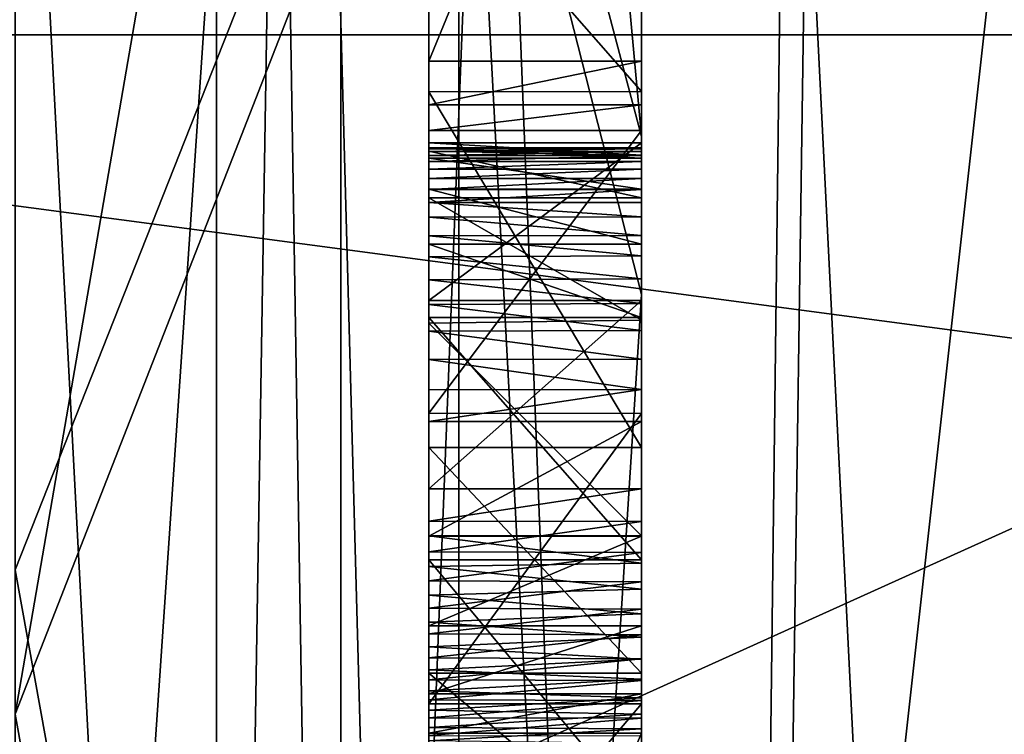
# Model space of a CAD drawing. Header units: millimetres. Extents: x -50 to 50, y -22 to 96.
# Tile 85 of 256: x -25.46 to -23.15, y 10.6 to 12.29. Entities that reach past the tile are written whole.
import ezdxf

# ---------------------------------------------------------------- set-up
doc = ezdxf.new("R2010")
doc.units = ezdxf.units.MM
doc.header["$LTSCALE"] = 65.185185
for name, color, linetype in [('1089', 7, 'CONTINUOUS'), ('1111', 7, 'CONTINUOUS'), ('1231', 7, 'CONTINUOUS'), ('1233', 7, 'CONTINUOUS'), ('1236', 7, 'CONTINUOUS'), ('1237', 7, 'CONTINUOUS'), ('1241', 7, 'CONTINUOUS'), ('1580', 7, 'CONTINUOUS'), ('1584', 7, 'CONTINUOUS'), ('1624', 7, 'CONTINUOUS'), ('1680', 7, 'CONTINUOUS'), ('1681', 7, 'CONTINUOUS'), ('20', 7, 'CONTINUOUS'), ('21', 7, 'CONTINUOUS'), ('24', 7, 'CONTINUOUS'), ('474', 7, 'CONTINUOUS'), ('476', 7, 'CONTINUOUS'), ('608', 7, 'CONTINUOUS'), ('609', 7, 'CONTINUOUS'), ('610', 7, 'CONTINUOUS'), ('611', 7, 'CONTINUOUS'), ('612', 7, 'CONTINUOUS'), ('613', 7, 'CONTINUOUS'), ('614', 7, 'CONTINUOUS'), ('615', 7, 'CONTINUOUS'), ('619', 7, 'CONTINUOUS'), ('620', 7, 'CONTINUOUS'), ('621', 7, 'CONTINUOUS'), ('622', 7, 'CONTINUOUS'), ('629', 7, 'CONTINUOUS'), ('630', 7, 'CONTINUOUS'), ('633', 7, 'CONTINUOUS'), ('634', 7, 'CONTINUOUS'), ('635', 7, 'CONTINUOUS'), ('636', 7, 'CONTINUOUS'), ('637', 7, 'CONTINUOUS'), ('638', 7, 'CONTINUOUS'), ('65', 7, 'CONTINUOUS'), ('9', 7, 'CONTINUOUS')]:
    doc.layers.add(name, color=color, linetype=linetype)

msp = doc.modelspace()

# ---------------------------------------------------------------- linework, layer by layer
at = {"layer": '1089', "color": 3, "linetype": 'CONTINUOUS'}
for points in [[(-24, 11.9959, -22.4715), (-24, 11.9959, -22.6507), (-24, 11.6245, -22.5088), (-24, 11.9959, -22.4715)], [(-24, 11.9666, -22.0175), (-24, 11.9959, -22.4715), (-24, 11.6245, -22.5088), (-24, 11.9666, -22.0175)], [(-24, 11.866, -21.7014), (-24, 11.9666, -22.0175), (-24, 11.6245, -22.5088), (-24, 11.866, -21.7014)], [(-24, 11.5783, -21.4606), (-24, 11.866, -21.7014), (-24, 11.6245, -22.5088), (-24, 11.5783, -21.4606)], [(-24, 11.1815, -22.4051), (-24, 11.5783, -21.4606), (-24, 11.6245, -22.5088), (-24, 11.1815, -22.4051)], [(-24, 11.0713, -21.3717), (-24, 11.5783, -21.4606), (-24, 11.1046, -22.3908), (-24, 11.0713, -21.3717)], [(-24, 11.5783, -21.4606), (-24, 11.1815, -22.4051), (-24, 11.1046, -22.3908), (-24, 11.5783, -21.4606)], [(-24, 11.0713, -21.3717), (-24, 11.1046, -22.3908), (-24, 11.0318, -22.3742), (-24, 11.0713, -21.3717)], [(-24, 11.0069, -21.373), (-24, 11.0713, -21.3717), (-24, 11.0318, -22.3742), (-24, 11.0069, -21.373)], [(-24, 11.0069, -21.373), (-24, 11.0318, -22.3742), (-24, 10.963, -22.3554), (-24, 11.0069, -21.373)], [(-24, 10.9457, -21.3771), (-24, 11.0069, -21.373), (-24, 10.963, -22.3554), (-24, 10.9457, -21.3771)], [(-24, 10.9457, -21.3771), (-24, 10.963, -22.3554), (-24, 10.8983, -22.3343), (-24, 10.9457, -21.3771)], [(-24, 10.8875, -21.3842), (-24, 10.9457, -21.3771), (-24, 10.8983, -22.3343), (-24, 10.8875, -21.3842)], [(-24, 10.8875, -21.3842), (-24, 10.8983, -22.3343), (-24, 10.838, -22.311), (-24, 10.8875, -21.3842)], [(-24, 10.8324, -21.3941), (-24, 10.8875, -21.3842), (-24, 10.838, -22.311), (-24, 10.8324, -21.3941)], [(-24, 10.8324, -21.3941), (-24, 10.838, -22.311), (-24, 10.7821, -22.2855), (-24, 10.8324, -21.3941)], [(-24, 10.7811, -21.407), (-24, 10.8324, -21.3941), (-24, 10.7821, -22.2855), (-24, 10.7811, -21.407)], [(-24, 10.7811, -21.407), (-24, 10.7821, -22.2855), (-24, 10.7307, -22.2577), (-24, 10.7811, -21.407)], [(-24, 10.7336, -21.4229), (-24, 10.7811, -21.407), (-24, 10.7307, -22.2577), (-24, 10.7336, -21.4229)], [(-24, 10.6904, -21.4415), (-24, 10.7336, -21.4229), (-24, 10.7307, -22.2577), (-24, 10.6904, -21.4415)], [(-24, 10.6904, -21.4415), (-24, 10.7307, -22.2577), (-24, 10.6839, -22.2277), (-24, 10.6904, -21.4415)], [(-24, 10.6515, -21.4628), (-24, 10.6904, -21.4415), (-24, 10.6839, -22.2277), (-24, 10.6515, -21.4628)], [(-24, 10.6515, -21.4628), (-24, 10.6839, -22.2277), (-24, 10.6419, -22.1959), (-24, 10.6515, -21.4628)], [(-24, 10.6167, -21.4867), (-24, 10.6515, -21.4628), (-24, 10.6419, -22.1959), (-24, 10.6167, -21.4867)], [(-24, 10.6167, -21.4867), (-24, 10.6419, -22.1959), (-24, 10.6007, -22.1582), (-24, 10.6167, -21.4867)], [(-24, 10.5823, -21.5164), (-24, 10.6167, -21.4867), (-24, 10.6007, -22.1582), (-24, 10.5823, -21.5164)]]:
    msp.add_3dface(points, dxfattribs=at)
at = {"layer": '1111', "color": 3, "linetype": 'CONTINUOUS'}
for points in [[(-24.5, 12.0852, -20.7394), (-24.5, 12.1874, -20.5), (-24.5, 13.4053, -20.7077), (-24.5, 12.0852, -20.7394)], [(-24.5, 12.0852, -20.7394), (-24.5, 13.4053, -20.7077), (-24.5, 13.2251, -20.9625), (-24.5, 12.0852, -20.7394)], [(-24.5, 12.1874, -20.5), (-24.5, 13.4053, -20.5), (-24.5, 13.4053, -20.7077), (-24.5, 12.1874, -20.5)], [(-24.5, 12.0244, -21.0662), (-24.5, 12.0852, -20.7394), (-24.5, 13.2251, -20.9625), (-24.5, 12.0244, -21.0662)], [(-24.5, 12.0244, -21.0662), (-24.5, 13.2251, -20.9625), (-24.5, 13.1568, -21.388), (-24.5, 12.0244, -21.0662)], [(-24.5, 11.9592, -23.4502), (-24.5, 11.8865, -23.3547), (-24.5, 13.1609, -23.3758), (-24.5, 11.9592, -23.4502)], [(-24.5, 11.9592, -23.4502), (-24.5, 13.1609, -23.3758), (-24.5, 13.1401, -23.8387), (-24.5, 11.9592, -23.4502)], [(-24.5, 11.8865, -23.3547), (-24.5, 11.7575, -23.2931), (-24.5, 13.1609, -23.3758), (-24.5, 11.8865, -23.3547)], [(-24.5, 11.7575, -23.2931), (-24.5, 11.5845, -23.2536), (-24.5, 13.1609, -23.3758), (-24.5, 11.7575, -23.2931)], [(-24.5, 11.5845, -23.2536), (-24.5, 11.0143, -23.1599), (-24.5, 13.1609, -23.3758), (-24.5, 11.5845, -23.2536)], [(-24.5, 11.0143, -23.1599), (-24.5, 10.4768, -23.0549), (-24.5, 13.1609, -23.3758), (-24.5, 11.0143, -23.1599)], [(-24.5, 10.4768, -23.0549), (-24.5, 9.9099, -22.8674), (-24.5, 13.1609, -23.3758), (-24.5, 10.4768, -23.0549)], [(-24.5, 9.9099, -22.8674), (-24.5, 9.6512, -22.6727), (-24.5, 13.1609, -23.3758), (-24.5, 9.9099, -22.8674)], [(-24.5, 13.1609, -23.3758), (-24.5, 9.6512, -22.6727), (-24.5, 11.9959, -22.6507), (-24.5, 13.1609, -23.3758)], [(-24.5, 13.1568, -21.388), (-24.5, 13.1609, -21.9949), (-24.5, 11.5718, -21.4578), (-24.5, 13.1568, -21.388)], [(-24.5, 13.1609, -21.9949), (-24.5, 13.1609, -23.3758), (-24.5, 11.9757, -22.0837), (-24.5, 13.1609, -21.9949)], [(-24.5, 13.1609, -21.9949), (-24.5, 11.9757, -22.0837), (-24.5, 11.866, -21.7014), (-24.5, 13.1609, -21.9949)], [(-24.5, 13.1609, -21.9949), (-24.5, 11.866, -21.7014), (-24.5, 11.5718, -21.4578), (-24.5, 13.1609, -21.9949)], [(-24.5, 13.1609, -23.3758), (-24.5, 11.9959, -22.6507), (-24.5, 11.9959, -22.4715), (-24.5, 13.1609, -23.3758)], [(-24.5, 13.1609, -23.3758), (-24.5, 11.9959, -22.4715), (-24.5, 11.9757, -22.0837), (-24.5, 13.1609, -23.3758)], [(-24.5, 9.4042, -21.0953), (-24.5, 12.0244, -21.0662), (-24.5, 13.1568, -21.388), (-24.5, 9.4042, -21.0953)], [(-24.5, 9.4042, -21.0953), (-24.5, 13.1568, -21.388), (-24.5, 11.0713, -21.3717), (-24.5, 9.4042, -21.0953)], [(-24.5, 13.1568, -21.388), (-24.5, 11.5718, -21.4578), (-24.5, 11.0713, -21.3717), (-24.5, 13.1568, -21.388)], [(-24.5, 11.8857, -23.8536), (-24.5, 11.9119, -23.8235), (-24.5, 13.1401, -23.8387), (-24.5, 11.8857, -23.8536)], [(-24.5, 11.8857, -23.8536), (-24.5, 13.1401, -23.8387), (-24.5, 13.0306, -24.28), (-24.5, 11.8857, -23.8536)], [(-24.5, 11.9119, -23.8235), (-24.5, 11.9338, -23.7913), (-24.5, 13.1401, -23.8387), (-24.5, 11.9119, -23.8235)], [(-24.5, 11.9338, -23.7913), (-24.5, 11.9516, -23.7566), (-24.5, 13.1401, -23.8387), (-24.5, 11.9338, -23.7913)], [(-24.5, 11.9516, -23.7566), (-24.5, 11.9656, -23.7195), (-24.5, 13.1401, -23.8387), (-24.5, 11.9516, -23.7566)], [(-24.5, 11.9656, -23.7195), (-24.5, 11.9756, -23.6798), (-24.5, 13.1401, -23.8387), (-24.5, 11.9656, -23.7195)], [(-24.5, 11.9756, -23.6798), (-24.5, 11.9816, -23.6371), (-24.5, 13.1401, -23.8387), (-24.5, 11.9756, -23.6798)], [(-24.5, 11.9816, -23.6371), (-24.5, 11.9837, -23.5916), (-24.5, 13.1401, -23.8387), (-24.5, 11.9816, -23.6371)], [(-24.5, 11.9837, -23.5916), (-24.5, 11.9592, -23.4502), (-24.5, 13.1401, -23.8387), (-24.5, 11.9837, -23.5916)], [(-24.5, 11.3401, -24.0112), (-24.5, 11.4149, -24.0097), (-24.5, 13.0306, -24.28), (-24.5, 11.3401, -24.0112)], [(-24.5, 11.3401, -24.0112), (-24.5, 13.0306, -24.28), (-24.5, 9.5325, -24.0131), (-24.5, 11.3401, -24.0112)], [(-24.5, 11.4149, -24.0097), (-24.5, 11.4857, -24.005), (-24.5, 13.0306, -24.28), (-24.5, 11.4149, -24.0097)], [(-24.5, 11.4857, -24.005), (-24.5, 11.5524, -23.9971), (-24.5, 13.0306, -24.28), (-24.5, 11.4857, -24.005)], [(-24.5, 11.5524, -23.9971), (-24.5, 11.615, -23.9859), (-24.5, 13.0306, -24.28), (-24.5, 11.5524, -23.9971)], [(-24.5, 11.615, -23.9859), (-24.5, 11.6732, -23.9714), (-24.5, 13.0306, -24.28), (-24.5, 11.615, -23.9859)], [(-24.5, 11.6732, -23.9714), (-24.5, 11.7272, -23.9532), (-24.5, 13.0306, -24.28), (-24.5, 11.6732, -23.9714)], [(-24.5, 11.7272, -23.9532), (-24.5, 11.7767, -23.9314), (-24.5, 13.0306, -24.28), (-24.5, 11.7272, -23.9532)], [(-24.5, 11.7767, -23.9314), (-24.5, 11.8207, -23.9063), (-24.5, 13.0306, -24.28), (-24.5, 11.7767, -23.9314)], [(-24.5, 11.8207, -23.9063), (-24.5, 11.8553, -23.8813), (-24.5, 13.0306, -24.28), (-24.5, 11.8207, -23.9063)], [(-24.5, 11.8553, -23.8813), (-24.5, 11.8857, -23.8536), (-24.5, 13.0306, -24.28), (-24.5, 11.8553, -23.8813)], [(-24.5, 13.0306, -24.28), (-24.5, 12.8791, -24.4955), (-24.5, 9.7189, -24.3859), (-24.5, 13.0306, -24.28)], [(-24.5, 13.0306, -24.28), (-24.5, 9.7189, -24.3859), (-24.5, 9.5325, -24.0131), (-24.5, 13.0306, -24.28)], [(-24.5, 12.8791, -24.4955), (-24.5, 12.6871, -24.6692), (-24.5, 9.9859, -24.6513), (-24.5, 12.8791, -24.4955)], [(-24.5, 12.8791, -24.4955), (-24.5, 9.9859, -24.6513), (-24.5, 9.7189, -24.3859), (-24.5, 12.8791, -24.4955)], [(-24.5, 12.6871, -24.6692), (-24.5, 12.1157, -24.9203), (-24.5, 10.3296, -24.851), (-24.5, 12.6871, -24.6692)], [(-24.5, 12.6871, -24.6692), (-24.5, 10.3296, -24.851), (-24.5, 9.9859, -24.6513), (-24.5, 12.6871, -24.6692)], [(-24.5, 12.1157, -24.9203), (-24.5, 11.279, -25.0092), (-24.5, 10.7479, -24.969), (-24.5, 12.1157, -24.9203)], [(-24.5, 12.1157, -24.9203), (-24.5, 10.7479, -24.969), (-24.5, 10.3296, -24.851), (-24.5, 12.1157, -24.9203)], [(-24.5, 9.4042, -21.0953), (-24.5, 9.6742, -20.7079), (-24.5, 12.0244, -21.0662), (-24.5, 9.4042, -21.0953)], [(-24.5, 9.6742, -20.7079), (-24.5, 11.3596, -20.5329), (-24.5, 12.0244, -21.0662), (-24.5, 9.6742, -20.7079)], [(-24.5, 9.6512, -22.6727), (-24.5, 9.4566, -22.3949), (-24.5, 11.9959, -22.6507), (-24.5, 9.6512, -22.6727)], [(-24.5, 11.9959, -22.6507), (-24.5, 9.4566, -22.3949), (-24.5, 11.6245, -22.5088), (-24.5, 11.9959, -22.6507)], [(-24.5, 9.4566, -22.3949), (-24.5, 11.1815, -22.4051), (-24.5, 11.6245, -22.5088), (-24.5, 9.4566, -22.3949)], [(-24.5, 9.6742, -20.7079), (-24.5, 10.0849, -20.4662), (-24.5, 11.3596, -20.5329), (-24.5, 9.6742, -20.7079)], [(-24.5, 10.0849, -20.4662), (-24.5, 10.6762, -20.3737), (-24.5, 11.3596, -20.5329), (-24.5, 10.0849, -20.4662)], [(-24.5, 11.0706, -23.9822), (-24.5, 11.3401, -24.0112), (-24.5, 9.5325, -24.0131), (-24.5, 11.0706, -23.9822)], [(-24.5, 9.4566, -22.3949), (-24.5, 11.1056, -22.391), (-24.5, 11.1815, -22.4051), (-24.5, 9.4566, -22.3949)], [(-24.5, 9.4566, -22.3949), (-24.5, 9.3445, -22.0749), (-24.5, 11.1056, -22.391), (-24.5, 9.4566, -22.3949)], [(-24.5, 9.3445, -22.0749), (-24.5, 11.0336, -22.3747), (-24.5, 11.1056, -22.391), (-24.5, 9.3445, -22.0749)], [(-24.5, 9.4042, -21.0953), (-24.5, 11.0713, -21.3717), (-24.5, 10.999, -21.3734), (-24.5, 9.4042, -21.0953)], [(-24.5, 9.442, -23.4776), (-24.5, 10.8595, -23.9012), (-24.5, 11.0706, -23.9822), (-24.5, 9.442, -23.4776)], [(-24.5, 9.442, -23.4776), (-24.5, 11.0706, -23.9822), (-24.5, 9.5325, -24.0131), (-24.5, 9.442, -23.4776)], [(-24.5, 9.3445, -22.0749), (-24.5, 10.9654, -22.3561), (-24.5, 11.0336, -22.3747), (-24.5, 9.3445, -22.0749)], [(-24.5, 9.4042, -21.0953), (-24.5, 10.999, -21.3734), (-24.5, 10.9313, -21.3786), (-24.5, 9.4042, -21.0953)], [(-24.5, 9.3445, -22.0749), (-24.5, 10.901, -22.3353), (-24.5, 10.9654, -22.3561), (-24.5, 9.3445, -22.0749)], [(-24.5, 9.4042, -21.0953), (-24.5, 10.9313, -21.3786), (-24.5, 10.8684, -21.3872), (-24.5, 9.4042, -21.0953)], [(-24.5, 9.3445, -22.0749), (-24.5, 10.8406, -22.3121), (-24.5, 10.901, -22.3353), (-24.5, 9.3445, -22.0749)], [(-24.5, 9.4042, -21.0953), (-24.5, 10.8684, -21.3872), (-24.5, 10.81, -21.3993), (-24.5, 9.4042, -21.0953)], [(-24.5, 9.442, -23.4776), (-24.5, 10.6997, -23.7439), (-24.5, 10.8595, -23.9012), (-24.5, 9.442, -23.4776)], [(-24.5, 9.3445, -22.0749), (-24.5, 10.7844, -22.2866), (-24.5, 10.8406, -22.3121), (-24.5, 9.3445, -22.0749)], [(-24.5, 9.4042, -21.0953), (-24.5, 10.81, -21.3993), (-24.5, 10.7561, -21.4148), (-24.5, 9.4042, -21.0953)], [(-24.5, 9.3445, -22.0749), (-24.5, 10.7326, -22.2589), (-24.5, 10.7844, -22.2866), (-24.5, 9.3445, -22.0749)], [(-24.5, 9.4042, -21.0953), (-24.5, 10.7561, -21.4148), (-24.5, 10.7062, -21.4342), (-24.5, 9.4042, -21.0953)], [(-24.5, 9.3445, -22.0749), (-24.5, 10.6854, -22.2288), (-24.5, 10.7326, -22.2589), (-24.5, 9.3445, -22.0749)], [(-24.5, 9.4042, -21.0953), (-24.5, 10.7062, -21.4342), (-24.5, 10.6608, -21.4573), (-24.5, 9.4042, -21.0953)], [(-24.5, 9.442, -23.4776), (-24.5, 10.6069, -23.4776), (-24.5, 10.6997, -23.7439), (-24.5, 9.442, -23.4776)], [(-24.5, 9.3445, -22.0749), (-24.5, 10.643, -22.1969), (-24.5, 10.6854, -22.2288), (-24.5, 9.3445, -22.0749)], [(-24.5, 9.4042, -21.0953), (-24.5, 10.6608, -21.4573), (-24.5, 10.6204, -21.4839), (-24.5, 9.4042, -21.0953)], [(-24.5, 9.3445, -22.0749), (-24.5, 10.6015, -22.159), (-24.5, 10.643, -22.1969), (-24.5, 9.3445, -22.0749)], [(-24.5, 9.4042, -21.0953), (-24.5, 10.6204, -21.4839), (-24.5, 10.5885, -21.5106), (-24.5, 9.4042, -21.0953)]]:
    msp.add_3dface(points, dxfattribs=at)
at = {"layer": '1231', "color": 7, "linetype": 'CONTINUOUS', "true_color": 0xe0f2ff}
for points in [[(-23.5, 26.5, -50), (-23.5, 20.5, -50), (-24, -14, -50), (-23.5, 26.5, -50)], [(-24, 26.5, -50), (-23.5, 26.5, -50), (-24, -14, -50), (-24, 26.5, -50)], [(-24, -14, -50), (-23.5, 20.5, -50), (-16.4697, 0, -50), (-24, -14, -50)], [(-23.5, 20.5, -50), (-15.5, 20.5, -50), (-16.4697, 0, -50), (-23.5, 20.5, -50)]]:
    msp.add_3dface(points, dxfattribs=at)
at = {"layer": '1233', "color": 7, "linetype": 'CONTINUOUS', "true_color": 0xe0f2ff}
for points in [[(-24, 26.5, 50), (-24, -14, 50), (-23.5, 20.5, 50), (-24, 26.5, 50)], [(-23.5, 20.5, 50), (-24, -14, 50), (-16.4697, 0, 50), (-23.5, 20.5, 50)], [(-20.5, 20.5, 50), (-23.5, 20.5, 50), (-16.4697, 0, 50), (-20.5, 20.5, 50)]]:
    msp.add_3dface(points, dxfattribs=at)
at = {"layer": '1236', "color": 7, "linetype": 'CONTINUOUS', "true_color": 0xe0f2ff}
for points in [[(-24, 26.5, -50), (-24, -14, -50), (-28.2426, -14, -48.2426), (-24, 26.5, -50)], [(-25.0895, 26.5, -49.9002), (-24, 26.5, -50), (-28.2426, -14, -48.2426), (-25.0895, 26.5, -49.9002)], [(-26.1429, 21, -49.6043), (-25.0895, 26.5, -49.9002), (-28.2426, -14, -48.2426), (-26.1429, 21, -49.6043)]]:
    msp.add_3dface(points, dxfattribs=at)
at = {"layer": '1237', "color": 7, "linetype": 'CONTINUOUS', "true_color": 0xe0f2ff}
for points in [[(-26.1429, 20.5, 49.6043), (-24, -14, 50), (-26.1429, 26.5, 49.6043), (-26.1429, 20.5, 49.6043)], [(-26.1429, 26.5, 49.6043), (-24, -14, 50), (-25.0895, 26.5, 49.9002), (-26.1429, 26.5, 49.6043)], [(-24, -14, 50), (-24, 26.5, 50), (-25.0895, 26.5, 49.9002), (-24, -14, 50)], [(-24, -14, 50), (-26.1429, 20.5, 49.6043), (-28.2426, -14, 48.2426), (-24, -14, 50)]]:
    msp.add_3dface(points, dxfattribs=at)
at = {"layer": '1241', "color": 7, "linetype": 'CONTINUOUS', "true_color": 0xe0f2ff}
for points in [[(-25, 23, -38), (-25, 17.5), (-25, 5, -38), (-25, 23, -38)], [(-25, 0.9459, 17.4744), (-25, 12.7046, 12.0351), (-25, 23, 38), (-25, 0.9459, 17.4744)], [(-25, 0.2741, 17.7852), (-25, 0.9459, 17.4744), (-25, 23, 38), (-25, 0.2741, 17.7852)], [(-25, 0, 18.473), (-25, 0.2741, 17.7852), (-25, 23, 38), (-25, 0, 18.473)], [(-25, -12.7044, 12.0353), (-25, 0, 18.473), (-25, 23, 38), (-25, -12.7044, 12.0353)], [(-25, 5, 38), (-25, -12.7044, 12.0353), (-25, 23, 38), (-25, 5, 38)], [(-25, 17.5), (-25, 12.7046, -12.0351), (-25, 5, -38), (-25, 17.5)], [(-25, 12.7046, -12.0351), (-25, 0.9459, -17.4744), (-25, 0, -18.473), (-25, 12.7046, -12.0351)], [(-25, 12.7046, -12.0351), (-25, 0, -18.473), (-25, 5, -38), (-25, 12.7046, -12.0351)]]:
    msp.add_3dface(points, dxfattribs=at)
at = {"layer": '1580', "color": 7, "linetype": 'CONTINUOUS', "true_color": 0xe0f2ff}
for points in [[(-25, 0.9459, -17.4744), (-25, 12.7046, -12.0351), (-25.8, 0.9459, -17.4744), (-25, 0.9459, -17.4744)], [(-25, 12.7046, -12.0351), (-25.8, 12.7046, -12.0351), (-25.8, 0.9459, -17.4744), (-25, 12.7046, -12.0351)], [(-25, 12.7046, 12.0351), (-25, 0.9459, 17.4744), (-25.8, 12.7046, 12.0351), (-25, 12.7046, 12.0351)], [(-25, 0.9459, 17.4744), (-25.8, 0.9459, 17.4744), (-25.8, 12.7046, 12.0351), (-25, 0.9459, 17.4744)]]:
    msp.add_3dface(points, dxfattribs=at)
at = {"layer": '1584', "color": 7, "linetype": 'CONTINUOUS', "true_color": 0xe0f2ff}
for points in [[(-24, 23, 39), (-22, 23, 39), (-22, 5, 39), (-24, 23, 39)], [(-24, 5, 39), (-24, 23, 39), (-22, 5, 39), (-24, 5, 39)]]:
    msp.add_3dface(points, dxfattribs=at)
at = {"layer": '1624', "color": 7, "linetype": 'CONTINUOUS', "true_color": 0xe0f2ff}
for points in [[(-24, 5, -39), (-22, 5, -39), (-22, 23, -39), (-24, 5, -39)], [(-24, 5, -39), (-22, 23, -39), (-24, 23, -39), (-24, 5, -39)]]:
    msp.add_3dface(points, dxfattribs=at)
at = {"layer": '1680', "color": 7, "linetype": 'CONTINUOUS', "true_color": 0xe0f2ff}
for points in [[(-25, 5, 38), (-25, 23, 38), (-24.7071, 23, 38.7071), (-25, 5, 38)], [(-25, 5, 38), (-24.7071, 23, 38.7071), (-24.7071, 5, 38.7071), (-25, 5, 38)], [(-24, 23, 39), (-24, 5, 39), (-24.7071, 5, 38.7071), (-24, 23, 39)], [(-24.7071, 23, 38.7071), (-24, 23, 39), (-24.7071, 5, 38.7071), (-24.7071, 23, 38.7071)]]:
    msp.add_3dface(points, dxfattribs=at)
at = {"layer": '1681', "color": 7, "linetype": 'CONTINUOUS', "true_color": 0xe0f2ff}
for points in [[(-25, 23, -38), (-25, 5, -38), (-24.7071, 5, -38.7071), (-25, 23, -38)], [(-25, 23, -38), (-24.7071, 5, -38.7071), (-24.7071, 23, -38.7071), (-25, 23, -38)], [(-24.7071, 5, -38.7071), (-24, 5, -39), (-24.7071, 23, -38.7071), (-24.7071, 5, -38.7071)], [(-24, 5, -39), (-24, 23, -39), (-24.7071, 23, -38.7071), (-24, 5, -39)]]:
    msp.add_3dface(points, dxfattribs=at)
at = {"layer": '20', "color": 7, "linetype": 'CONTINUOUS', "true_color": 0xf2c12d}
for points in [[(-24, 17.7494, 0.373), (-24.4301, 13.3225, 10.0731), (-24, 11.6391, 13.4057), (-24, 17.7494, 0.373)], [(-25.4738, 16.25, 0.3415), (-25.4738, 10.6513, 12.2771), (-24.4301, 16.6983, 0.3509), (-25.4738, 16.25, 0.3415)], [(-24.4301, 16.6983, 0.3509), (-25.4738, 10.6513, 12.2771), (-24.4301, 13.3225, 10.0731), (-24.4301, 16.6983, 0.3509)], [(-24.4301, 13.3225, 10.0731), (-25.4738, 10.6513, 12.2771), (-24.4301, 4.8881, 15.9707), (-24.4301, 13.3225, 10.0731)], [(-24.4301, 13.3225, 10.0731), (-24.4301, 4.8881, 15.9707), (-24, 11.6391, 13.4057), (-24.4301, 13.3225, 10.0731)], [(-24, 11.6391, 13.4057), (-24.4301, 4.8881, 15.9707), (-24, 5.1959, 16.976), (-24, 11.6391, 13.4057)], [(-25.4738, 10.6513, 12.2771), (-25.4738, -1.955, 16.1356), (-24.4301, 4.8881, 15.9707), (-25.4738, 10.6513, 12.2771)]]:
    msp.add_3dface(points, dxfattribs=at)
at = {"layer": '21', "color": 7, "linetype": 'CONTINUOUS', "true_color": 0xf2c12d}
for points in [[(-24.4301, 16.6983, 0.3509), (-24, 17.7494, 0.373), (-24, 12.0104, -13.074), (-24.4301, 16.6983, 0.3509)], [(-24.4301, 16.6983, 0.3509), (-24, 12.0104, -13.074), (-24.4301, 13.6332, -9.6483), (-24.4301, 16.6983, 0.3509)], [(-25.4738, 10.991, -11.974), (-25.4738, 16.25, 0.3415), (-24.4301, 13.6332, -9.6483), (-25.4738, 10.991, -11.974)], [(-25.4738, 10.991, -11.974), (-24.4301, 13.6332, -9.6483), (-24.4301, 5.2226, -15.8645), (-25.4738, 10.991, -11.974)], [(-24, 12.0104, -13.074), (-24, 5.5515, -16.863), (-24.4301, 13.6332, -9.6483), (-24, 12.0104, -13.074)], [(-24.4301, 13.6332, -9.6483), (-24, 5.5515, -16.863), (-24.4301, 5.2226, -15.8645), (-24.4301, 13.6332, -9.6483)], [(-25.4738, -1.7288, -16.1614), (-25.4738, 10.991, -11.974), (-24.4301, 5.2226, -15.8645), (-25.4738, -1.7288, -16.1614)]]:
    msp.add_3dface(points, dxfattribs=at)
at = {"layer": '24', "color": 7, "linetype": 'CONTINUOUS', "true_color": 0xf2c12d}
for points in [[(-24, 20.5, -29), (-24, -14.5, -29), (-24, -1.5316, -26.557), (-24, 20.5, -29)], [(-24, -0.9409, -26.5285), (-24, 20.5, -29), (-24, -1.2513, -26.5479), (-24, -0.9409, -26.5285)], [(-24, 20.5, -29), (-24, -0.9409, -26.5285), (-24, -0.1263, -26.5), (-24, 20.5, -29)], [(-24, -1.2513, -26.5479), (-24, 20.5, -29), (-24, -1.5316, -26.557), (-24, -1.2513, -26.5479)], [(-24, 20.5, -29), (-24, -0.1263, -26.5), (-24, 1.0387, -26.5), (-24, 20.5, -29)], [(-24, 20.5, -29), (-24, 1.0387, -26.5), (-24, 14.5, -26.5), (-24, 20.5, -29)], [(-24, 17.7494, 0.373), (-24, 11.6391, 13.4057), (-24, 20.5, 19), (-24, 17.7494, 0.373)], [(-24, 11.6391, 13.4057), (-24, 5.1959, 16.976), (-24, 20.5, 19), (-24, 11.6391, 13.4057)], [(-24, 20.5, 19), (-24, 5.1959, 16.976), (-24, -14.5, 19), (-24, 20.5, 19)], [(-24, 12.0104, -13.074), (-24, 17.7494, 0.373), (-24, 15.5, -14.5), (-24, 12.0104, -13.074)], [(-24, 14.5, -14.5), (-24, 12.0104, -13.074), (-24, 15.5, -14.5), (-24, 14.5, -14.5)], [(-24, 5.5515, -16.863), (-24, 12.0104, -13.074), (-24, 14.5, -14.5), (-24, 5.5515, -16.863)], [(-24, 13.4053, -20.5), (-24, 5.5515, -16.863), (-24, 14.5, -14.5), (-24, 13.4053, -20.5)], [(-24, 1.0387, -25.4328), (-24, -1.6334, -25.1273), (-24, 14.5, -26.5), (-24, 1.0387, -25.4328)], [(-24, -1.6334, -25.1273), (-24, 4.5947, -25.0092), (-24, 14.5, -26.5), (-24, -1.6334, -25.1273)], [(-24, 1.0387, -26.5), (-24, 1.0387, -25.4328), (-24, 14.5, -26.5), (-24, 1.0387, -26.5)], [(-24, 4.5947, -25.0092), (-24, 7.0428, -25.0092), (-24, 14.5, -26.5), (-24, 4.5947, -25.0092)], [(-24, 7.0428, -25.0092), (-24, 11.279, -25.0092), (-24, 14.5, -26.5), (-24, 7.0428, -25.0092)], [(-24, 12.1166, -24.9201), (-24, 12.6871, -24.6692), (-24, 14.5, -26.5), (-24, 12.1166, -24.9201)], [(-24, 11.279, -25.0092), (-24, 12.1166, -24.9201), (-24, 14.5, -26.5), (-24, 11.279, -25.0092)], [(-24, -1.895, -17.6519), (-24, 5.5515, -16.863), (-24, 13.4053, -20.5), (-24, -1.895, -17.6519)], [(-24, 10.6762, -20.3737), (-24, -1.895, -17.6519), (-24, 13.4053, -20.5), (-24, 10.6762, -20.3737)], [(-24, 12.1874, -20.5), (-24, 10.6762, -20.3737), (-24, 13.4053, -20.5), (-24, 12.1874, -20.5)], [(-24, 11.359, -20.5326), (-24, 10.6762, -20.3737), (-24, 12.1874, -20.5), (-24, 11.359, -20.5326)], [(-24, 12.0853, -20.739), (-24, 11.359, -20.5326), (-24, 12.1874, -20.5), (-24, 12.0853, -20.739)], [(-24, 12.0244, -21.0662), (-24, 11.359, -20.5326), (-24, 12.0853, -20.739), (-24, 12.0244, -21.0662)], [(-24, 11.9816, -23.6372), (-24, 10.6069, -23.4776), (-24, 11.9837, -23.5916), (-24, 11.9816, -23.6372)], [(-24, 11.9837, -23.5916), (-24, 10.6069, -23.4776), (-24, 11.9593, -23.4505), (-24, 11.9837, -23.5916)], [(-24, 11.9755, -23.68), (-24, 10.6069, -23.4776), (-24, 11.9816, -23.6372), (-24, 11.9755, -23.68)], [(-24, 11.9655, -23.7197), (-24, 10.6069, -23.4776), (-24, 11.9755, -23.68), (-24, 11.9655, -23.7197)], [(-24, 10.6993, -23.7434), (-24, 10.6069, -23.4776), (-24, 11.9655, -23.7197), (-24, 10.6993, -23.7434)], [(-24, 11.9516, -23.7568), (-24, 10.6993, -23.7434), (-24, 11.9655, -23.7197), (-24, 11.9516, -23.7568)], [(-24, 10.6069, -23.4776), (-24, 8.4725, -23.3187), (-24, 11.9593, -23.4505), (-24, 10.6069, -23.4776)], [(-24, 11.9593, -23.4505), (-24, 8.4725, -23.3187), (-24, 11.8865, -23.3547), (-24, 11.9593, -23.4505)], [(-24, 11.9336, -23.7916), (-24, 10.6993, -23.7434), (-24, 11.9516, -23.7568), (-24, 11.9336, -23.7916)], [(-24, 11.9116, -23.8239), (-24, 10.6993, -23.7434), (-24, 11.9336, -23.7916), (-24, 11.9116, -23.8239)], [(-24, 11.8856, -23.8537), (-24, 10.6993, -23.7434), (-24, 11.9116, -23.8239), (-24, 11.8856, -23.8537)], [(-24, 11.8865, -23.3547), (-24, 8.4725, -23.3187), (-24, 11.7576, -23.2932), (-24, 11.8865, -23.3547)], [(-24, 11.8556, -23.881), (-24, 10.6993, -23.7434), (-24, 11.8856, -23.8537), (-24, 11.8556, -23.881)], [(-24, 10.8595, -23.9012), (-24, 10.6993, -23.7434), (-24, 11.8556, -23.881), (-24, 10.8595, -23.9012)], [(-24, 11.8214, -23.9058), (-24, 10.8595, -23.9012), (-24, 11.8556, -23.881), (-24, 11.8214, -23.9058)], [(-24, 11.778, -23.9308), (-24, 10.8595, -23.9012), (-24, 11.8214, -23.9058), (-24, 11.778, -23.9308)], [(-24, 11.7295, -23.9524), (-24, 10.8595, -23.9012), (-24, 11.778, -23.9308), (-24, 11.7295, -23.9524)], [(-24, 11.7576, -23.2932), (-24, 8.4725, -23.3187), (-24, 11.0143, -23.1599), (-24, 11.7576, -23.2932)], [(-24, 11.5845, -23.2536), (-24, 11.7576, -23.2932), (-24, 11.0143, -23.1599), (-24, 11.5845, -23.2536)], [(-24, 11.6759, -23.9706), (-24, 10.8595, -23.9012), (-24, 11.7295, -23.9524), (-24, 11.6759, -23.9706)], [(-24, 11.0706, -23.9822), (-24, 10.8595, -23.9012), (-24, 11.6759, -23.9706), (-24, 11.0706, -23.9822)], [(-24, 11.6173, -23.9854), (-24, 11.0706, -23.9822), (-24, 11.6759, -23.9706), (-24, 11.6173, -23.9854)], [(-24, 11.5542, -23.9968), (-24, 11.0706, -23.9822), (-24, 11.6173, -23.9854), (-24, 11.5542, -23.9968)], [(-24, 11.4869, -24.0049), (-24, 11.0706, -23.9822), (-24, 11.5542, -23.9968), (-24, 11.4869, -24.0049)], [(-24, 11.4155, -24.0097), (-24, 11.0706, -23.9822), (-24, 11.4869, -24.0049), (-24, 11.4155, -24.0097)], [(-24, 11.3401, -24.0112), (-24, 11.0706, -23.9822), (-24, 11.4155, -24.0097), (-24, 11.3401, -24.0112)], [(-24, 7.0428, -25.0092), (-24, 7.624, -24.9064), (-24, 11.279, -25.0092), (-24, 7.0428, -25.0092)], [(-24, 11.279, -25.0092), (-24, 7.624, -24.9064), (-24, 10.7477, -24.969), (-24, 11.279, -25.0092)], [(-24, 11.0143, -23.1599), (-24, 8.4725, -23.3187), (-24, 10.4122, -23.0394), (-24, 11.0143, -23.1599)], [(-24, 10.7477, -24.969), (-24, 7.624, -24.9064), (-24, 10.3296, -24.851), (-24, 10.7477, -24.969)], [(-24, 10.0842, -20.4665), (-24, -1.895, -17.6519), (-24, 10.6762, -20.3737), (-24, 10.0842, -20.4665)], [(-24, 9.442, -23.4776), (-24, 8.4725, -23.3187), (-24, 10.6069, -23.4776), (-24, 9.442, -23.4776)]]:
    msp.add_3dface(points, dxfattribs=at)
at = {"layer": '474', "color": 3, "linetype": 'CONTINUOUS'}
for points in [[(-20.5585, 12.25), (-20.4712, 11.1831, 5), (-28.5, 12.25), (-20.5585, 12.25)], [(-28.5, 12.25), (-20.4712, 11.1831, 5), (-28.5, 8.6621, 8.6621), (-28.5, 12.25)], [(-20.4712, 11.1831, 5), (-20.3992, 8.168, 9.1294), (-28.5, 8.6621, 8.6621), (-20.4712, 11.1831, 5)]]:
    msp.add_3dface(points, dxfattribs=at)
at = {"layer": '476', "color": 3, "linetype": 'CONTINUOUS'}
for points in [[(-20.4712, 11.1831, -5), (-20.5585, 12.25), (-28.5, 8.6621, -8.6621), (-20.4712, 11.1831, -5)], [(-20.5585, 12.25), (-28.5, 12.25), (-28.5, 8.6621, -8.6621), (-20.5585, 12.25)], [(-20.3992, 8.168, -9.1294), (-20.4712, 11.1831, -5), (-28.5, 8.6621, -8.6621), (-20.3992, 8.168, -9.1294)]]:
    msp.add_3dface(points, dxfattribs=at)
at = {"layer": '608', "color": 3, "linetype": 'CONTINUOUS'}
for points in [[(-24, 9.442, -23.4776), (-24, 10.6069, -23.4776), (-24.5, 9.442, -23.4776), (-24, 9.442, -23.4776)], [(-24.5, 9.442, -23.4776), (-24, 10.6069, -23.4776), (-24.5, 10.6069, -23.4776), (-24.5, 9.442, -23.4776)]]:
    msp.add_3dface(points, dxfattribs=at)
at = {"layer": '609', "color": 3, "linetype": 'CONTINUOUS'}
for points in [[(-24, 10.6993, -23.7434), (-24, 10.8595, -23.9012), (-24.5, 10.6997, -23.7439), (-24, 10.6993, -23.7434)], [(-24.5, 10.6997, -23.7439), (-24, 10.8595, -23.9012), (-24.5, 10.8595, -23.9012), (-24.5, 10.6997, -23.7439)], [(-24.5, 10.6069, -23.4776), (-24, 10.6993, -23.7434), (-24.5, 10.6997, -23.7439), (-24.5, 10.6069, -23.4776)], [(-24, 10.6069, -23.4776), (-24, 10.6993, -23.7434), (-24.5, 10.6069, -23.4776), (-24, 10.6069, -23.4776)]]:
    msp.add_3dface(points, dxfattribs=at)
at = {"layer": '610', "color": 3, "linetype": 'CONTINUOUS'}
for points in [[(-24, 11.0706, -23.9822), (-24, 11.3401, -24.0112), (-24.5, 11.0706, -23.9822), (-24, 11.0706, -23.9822)], [(-24.5, 11.0706, -23.9822), (-24, 11.3401, -24.0112), (-24.5, 11.3401, -24.0112), (-24.5, 11.0706, -23.9822)], [(-24, 10.8595, -23.9012), (-24, 11.0706, -23.9822), (-24.5, 10.8595, -23.9012), (-24, 10.8595, -23.9012)], [(-24.5, 10.8595, -23.9012), (-24, 11.0706, -23.9822), (-24.5, 11.0706, -23.9822), (-24.5, 10.8595, -23.9012)]]:
    msp.add_3dface(points, dxfattribs=at)
at = {"layer": '611', "color": 3, "linetype": 'CONTINUOUS'}
for points in [[(-24, 11.9816, -23.6372), (-24, 11.9837, -23.5916), (-24.5, 11.9816, -23.6371), (-24, 11.9816, -23.6372)], [(-24.5, 11.9816, -23.6371), (-24, 11.9837, -23.5916), (-24.5, 11.9837, -23.5916), (-24.5, 11.9816, -23.6371)], [(-24, 11.9755, -23.68), (-24, 11.9816, -23.6372), (-24.5, 11.9756, -23.6798), (-24, 11.9755, -23.68)], [(-24.5, 11.9756, -23.6798), (-24, 11.9816, -23.6372), (-24.5, 11.9816, -23.6371), (-24.5, 11.9756, -23.6798)], [(-24.5, 11.9656, -23.7195), (-24, 11.9755, -23.68), (-24.5, 11.9756, -23.6798), (-24.5, 11.9656, -23.7195)], [(-24, 11.9655, -23.7197), (-24, 11.9755, -23.68), (-24.5, 11.9656, -23.7195), (-24, 11.9655, -23.7197)], [(-24.5, 11.9516, -23.7566), (-24, 11.9655, -23.7197), (-24.5, 11.9656, -23.7195), (-24.5, 11.9516, -23.7566)], [(-24, 11.9516, -23.7568), (-24, 11.9655, -23.7197), (-24.5, 11.9516, -23.7566), (-24, 11.9516, -23.7568)], [(-24, 11.9336, -23.7916), (-24, 11.9516, -23.7568), (-24.5, 11.9338, -23.7913), (-24, 11.9336, -23.7916)], [(-24.5, 11.9338, -23.7913), (-24, 11.9516, -23.7568), (-24.5, 11.9516, -23.7566), (-24.5, 11.9338, -23.7913)], [(-24.5, 11.9119, -23.8235), (-24, 11.9336, -23.7916), (-24.5, 11.9338, -23.7913), (-24.5, 11.9119, -23.8235)], [(-24, 11.9116, -23.8239), (-24, 11.9336, -23.7916), (-24.5, 11.9119, -23.8235), (-24, 11.9116, -23.8239)], [(-24.5, 11.8857, -23.8536), (-24, 11.9116, -23.8239), (-24.5, 11.9119, -23.8235), (-24.5, 11.8857, -23.8536)], [(-24, 11.8856, -23.8537), (-24, 11.9116, -23.8239), (-24.5, 11.8857, -23.8536), (-24, 11.8856, -23.8537)], [(-24.5, 11.8553, -23.8813), (-24, 11.8856, -23.8537), (-24.5, 11.8857, -23.8536), (-24.5, 11.8553, -23.8813)], [(-24, 11.8556, -23.881), (-24, 11.8856, -23.8537), (-24.5, 11.8553, -23.8813), (-24, 11.8556, -23.881)], [(-24, 11.8214, -23.9058), (-24, 11.8556, -23.881), (-24.5, 11.8553, -23.8813), (-24, 11.8214, -23.9058)], [(-24.5, 11.8207, -23.9063), (-24, 11.8214, -23.9058), (-24.5, 11.8553, -23.8813), (-24.5, 11.8207, -23.9063)], [(-24, 11.778, -23.9308), (-24, 11.8214, -23.9058), (-24.5, 11.8207, -23.9063), (-24, 11.778, -23.9308)], [(-24.5, 11.7767, -23.9314), (-24, 11.778, -23.9308), (-24.5, 11.8207, -23.9063), (-24.5, 11.7767, -23.9314)], [(-24, 11.7295, -23.9524), (-24, 11.778, -23.9308), (-24.5, 11.7767, -23.9314), (-24, 11.7295, -23.9524)], [(-24.5, 11.7272, -23.9532), (-24, 11.7295, -23.9524), (-24.5, 11.7767, -23.9314), (-24.5, 11.7272, -23.9532)], [(-24, 11.6759, -23.9706), (-24, 11.7295, -23.9524), (-24.5, 11.7272, -23.9532), (-24, 11.6759, -23.9706)], [(-24.5, 11.6732, -23.9714), (-24, 11.6759, -23.9706), (-24.5, 11.7272, -23.9532), (-24.5, 11.6732, -23.9714)], [(-24, 11.6173, -23.9854), (-24, 11.6759, -23.9706), (-24.5, 11.6732, -23.9714), (-24, 11.6173, -23.9854)], [(-24.5, 11.615, -23.9859), (-24, 11.6173, -23.9854), (-24.5, 11.6732, -23.9714), (-24.5, 11.615, -23.9859)], [(-24, 11.5542, -23.9968), (-24, 11.6173, -23.9854), (-24.5, 11.615, -23.9859), (-24, 11.5542, -23.9968)], [(-24.5, 11.5524, -23.9971), (-24, 11.5542, -23.9968), (-24.5, 11.615, -23.9859), (-24.5, 11.5524, -23.9971)], [(-24, 11.4869, -24.0049), (-24, 11.5542, -23.9968), (-24.5, 11.5524, -23.9971), (-24, 11.4869, -24.0049)], [(-24.5, 11.4857, -24.005), (-24, 11.4869, -24.0049), (-24.5, 11.5524, -23.9971), (-24.5, 11.4857, -24.005)], [(-24, 11.4155, -24.0097), (-24, 11.4869, -24.0049), (-24.5, 11.4857, -24.005), (-24, 11.4155, -24.0097)], [(-24.5, 11.4149, -24.0097), (-24, 11.4155, -24.0097), (-24.5, 11.4857, -24.005), (-24.5, 11.4149, -24.0097)], [(-24, 11.3401, -24.0112), (-24, 11.4155, -24.0097), (-24.5, 11.3401, -24.0112), (-24, 11.3401, -24.0112)], [(-24.5, 11.3401, -24.0112), (-24, 11.4155, -24.0097), (-24.5, 11.4149, -24.0097), (-24.5, 11.3401, -24.0112)]]:
    msp.add_3dface(points, dxfattribs=at)
at = {"layer": '612', "color": 3, "linetype": 'CONTINUOUS'}
for points in [[(-24, 11.9837, -23.5916), (-24, 11.9593, -23.4505), (-24.5, 11.9837, -23.5916), (-24, 11.9837, -23.5916)], [(-24.5, 11.9837, -23.5916), (-24, 11.9593, -23.4505), (-24.5, 11.9592, -23.4502), (-24.5, 11.9837, -23.5916)], [(-24, 11.9593, -23.4505), (-24, 11.8865, -23.3547), (-24.5, 11.9592, -23.4502), (-24, 11.9593, -23.4505)], [(-24.5, 11.9592, -23.4502), (-24, 11.8865, -23.3547), (-24.5, 11.8865, -23.3547), (-24.5, 11.9592, -23.4502)]]:
    msp.add_3dface(points, dxfattribs=at)
at = {"layer": '613', "color": 3, "linetype": 'CONTINUOUS'}
for points in [[(-24, 11.8865, -23.3547), (-24, 11.7576, -23.2932), (-24.5, 11.8865, -23.3547), (-24, 11.8865, -23.3547)], [(-24.5, 11.8865, -23.3547), (-24, 11.7576, -23.2932), (-24.5, 11.7575, -23.2931), (-24.5, 11.8865, -23.3547)], [(-24, 11.7576, -23.2932), (-24, 11.5845, -23.2536), (-24.5, 11.7575, -23.2931), (-24, 11.7576, -23.2932)], [(-24.5, 11.7575, -23.2931), (-24, 11.5845, -23.2536), (-24.5, 11.5845, -23.2536), (-24.5, 11.7575, -23.2931)]]:
    msp.add_3dface(points, dxfattribs=at)
at = {"layer": '614', "color": 3, "linetype": 'CONTINUOUS'}
for points in [[(-24, 11.5845, -23.2536), (-24, 11.0143, -23.1599), (-24.5, 11.5845, -23.2536), (-24, 11.5845, -23.2536)], [(-24.5, 11.5845, -23.2536), (-24, 11.0143, -23.1599), (-24.5, 11.0143, -23.1599), (-24.5, 11.5845, -23.2536)]]:
    msp.add_3dface(points, dxfattribs=at)
at = {"layer": '615', "color": 3, "linetype": 'CONTINUOUS'}
for points in [[(-24, 11.0143, -23.1599), (-24, 10.4122, -23.0394), (-24.5, 11.0143, -23.1599), (-24, 11.0143, -23.1599)], [(-24.5, 11.0143, -23.1599), (-24, 10.4122, -23.0394), (-24.5, 10.4768, -23.0549), (-24.5, 11.0143, -23.1599)]]:
    msp.add_3dface(points, dxfattribs=at)
at = {"layer": '619', "color": 3, "linetype": 'CONTINUOUS'}
for points in [[(-24, 10.0842, -20.4665), (-24, 10.6762, -20.3737), (-24.5, 10.0849, -20.4662), (-24, 10.0842, -20.4665)], [(-24.5, 10.0849, -20.4662), (-24, 10.6762, -20.3737), (-24.5, 10.6762, -20.3737), (-24.5, 10.0849, -20.4662)]]:
    msp.add_3dface(points, dxfattribs=at)
at = {"layer": '620', "color": 3, "linetype": 'CONTINUOUS'}
for points in [[(-24, 11.359, -20.5326), (-24, 12.0244, -21.0662), (-24.5, 11.3596, -20.5329), (-24, 11.359, -20.5326)], [(-24.5, 11.3596, -20.5329), (-24, 12.0244, -21.0662), (-24.5, 12.0244, -21.0662), (-24.5, 11.3596, -20.5329)], [(-24.5, 10.6762, -20.3737), (-24, 11.359, -20.5326), (-24.5, 11.3596, -20.5329), (-24.5, 10.6762, -20.3737)], [(-24, 10.6762, -20.3737), (-24, 11.359, -20.5326), (-24.5, 10.6762, -20.3737), (-24, 10.6762, -20.3737)]]:
    msp.add_3dface(points, dxfattribs=at)
at = {"layer": '621', "color": 3, "linetype": 'CONTINUOUS'}
for points in [[(-24, 12.0853, -20.739), (-24, 12.1874, -20.5), (-24.5, 12.0852, -20.7394), (-24, 12.0853, -20.739)], [(-24.5, 12.0852, -20.7394), (-24, 12.1874, -20.5), (-24.5, 12.1874, -20.5), (-24.5, 12.0852, -20.7394)], [(-24, 12.0244, -21.0662), (-24, 12.0853, -20.739), (-24.5, 12.0244, -21.0662), (-24, 12.0244, -21.0662)], [(-24.5, 12.0244, -21.0662), (-24, 12.0853, -20.739), (-24.5, 12.0852, -20.7394), (-24.5, 12.0244, -21.0662)]]:
    msp.add_3dface(points, dxfattribs=at)
at = {"layer": '622', "color": 3, "linetype": 'CONTINUOUS'}
for points in [[(-24, 12.1874, -20.5), (-24, 13.4053, -20.5), (-24.5, 12.1874, -20.5), (-24, 12.1874, -20.5)], [(-24.5, 12.1874, -20.5), (-24, 13.4053, -20.5), (-24.5, 13.4053, -20.5), (-24.5, 12.1874, -20.5)]]:
    msp.add_3dface(points, dxfattribs=at)
at = {"layer": '629', "color": 3, "linetype": 'CONTINUOUS'}
for points in [[(-24, 12.6871, -24.6692), (-24, 12.1166, -24.9201), (-24.5, 12.6871, -24.6692), (-24, 12.6871, -24.6692)], [(-24.5, 12.6871, -24.6692), (-24, 12.1166, -24.9201), (-24.5, 12.1157, -24.9203), (-24.5, 12.6871, -24.6692)], [(-24, 12.1166, -24.9201), (-24, 11.279, -25.0092), (-24.5, 12.1157, -24.9203), (-24, 12.1166, -24.9201)], [(-24.5, 12.1157, -24.9203), (-24, 11.279, -25.0092), (-24.5, 11.279, -25.0092), (-24.5, 12.1157, -24.9203)]]:
    msp.add_3dface(points, dxfattribs=at)
at = {"layer": '630', "color": 3, "linetype": 'CONTINUOUS'}
for points in [[(-24, 11.279, -25.0092), (-24, 10.7477, -24.969), (-24.5, 11.279, -25.0092), (-24, 11.279, -25.0092)], [(-24.5, 11.279, -25.0092), (-24, 10.7477, -24.969), (-24.5, 10.7479, -24.969), (-24.5, 11.279, -25.0092)], [(-24, 10.7477, -24.969), (-24, 10.3296, -24.851), (-24.5, 10.7479, -24.969), (-24, 10.7477, -24.969)], [(-24.5, 10.7479, -24.969), (-24, 10.3296, -24.851), (-24.5, 10.3296, -24.851), (-24.5, 10.7479, -24.969)]]:
    msp.add_3dface(points, dxfattribs=at)
at = {"layer": '633', "color": 3, "linetype": 'CONTINUOUS'}
for points in [[(-24.5, 11.9959, -22.6507), (-24, 11.9959, -22.6507), (-24.5, 11.9959, -22.4715), (-24.5, 11.9959, -22.6507)], [(-24.5, 11.9959, -22.4715), (-24, 11.9959, -22.6507), (-24, 11.9959, -22.4715), (-24.5, 11.9959, -22.4715)]]:
    msp.add_3dface(points, dxfattribs=at)
at = {"layer": '634', "color": 3, "linetype": 'CONTINUOUS'}
for points in [[(-24.5, 11.9959, -22.4715), (-24, 11.9959, -22.4715), (-24, 11.9666, -22.0175), (-24.5, 11.9959, -22.4715)], [(-24.5, 11.9757, -22.0837), (-24.5, 11.9959, -22.4715), (-24, 11.9666, -22.0175), (-24.5, 11.9757, -22.0837)], [(-24.5, 11.866, -21.7014), (-24.5, 11.9757, -22.0837), (-24, 11.866, -21.7014), (-24.5, 11.866, -21.7014)], [(-24, 11.866, -21.7014), (-24.5, 11.9757, -22.0837), (-24, 11.9666, -22.0175), (-24, 11.866, -21.7014)]]:
    msp.add_3dface(points, dxfattribs=at)
at = {"layer": '635', "color": 3, "linetype": 'CONTINUOUS'}
for points in [[(-24.5, 11.866, -21.7014), (-24, 11.866, -21.7014), (-24, 11.5783, -21.4606), (-24.5, 11.866, -21.7014)], [(-24.5, 11.5718, -21.4578), (-24.5, 11.866, -21.7014), (-24, 11.5783, -21.4606), (-24.5, 11.5718, -21.4578)], [(-24, 11.0713, -21.3717), (-24.5, 11.5718, -21.4578), (-24, 11.5783, -21.4606), (-24, 11.0713, -21.3717)], [(-24.5, 11.0713, -21.3717), (-24.5, 11.5718, -21.4578), (-24, 11.0713, -21.3717), (-24.5, 11.0713, -21.3717)]]:
    msp.add_3dface(points, dxfattribs=at)
at = {"layer": '636', "color": 3, "linetype": 'CONTINUOUS'}
for points in [[(-24.5, 11.0713, -21.3717), (-24, 11.0713, -21.3717), (-24, 11.0069, -21.373), (-24.5, 11.0713, -21.3717)], [(-24.5, 10.999, -21.3734), (-24.5, 11.0713, -21.3717), (-24, 11.0069, -21.373), (-24.5, 10.999, -21.3734)], [(-24, 10.9457, -21.3771), (-24.5, 10.999, -21.3734), (-24, 11.0069, -21.373), (-24, 10.9457, -21.3771)], [(-24.5, 10.9313, -21.3786), (-24.5, 10.999, -21.3734), (-24, 10.9457, -21.3771), (-24.5, 10.9313, -21.3786)], [(-24, 10.8875, -21.3842), (-24.5, 10.9313, -21.3786), (-24, 10.9457, -21.3771), (-24, 10.8875, -21.3842)], [(-24.5, 10.8684, -21.3872), (-24.5, 10.9313, -21.3786), (-24, 10.8875, -21.3842), (-24.5, 10.8684, -21.3872)], [(-24, 10.8324, -21.3941), (-24.5, 10.8684, -21.3872), (-24, 10.8875, -21.3842), (-24, 10.8324, -21.3941)], [(-24.5, 10.81, -21.3993), (-24.5, 10.8684, -21.3872), (-24, 10.8324, -21.3941), (-24.5, 10.81, -21.3993)], [(-24, 10.7811, -21.407), (-24.5, 10.81, -21.3993), (-24, 10.8324, -21.3941), (-24, 10.7811, -21.407)], [(-24.5, 10.7561, -21.4148), (-24.5, 10.81, -21.3993), (-24, 10.7811, -21.407), (-24.5, 10.7561, -21.4148)], [(-24, 10.7336, -21.4229), (-24.5, 10.7561, -21.4148), (-24, 10.7811, -21.407), (-24, 10.7336, -21.4229)], [(-24.5, 10.7062, -21.4342), (-24.5, 10.7561, -21.4148), (-24, 10.7336, -21.4229), (-24.5, 10.7062, -21.4342)], [(-24, 10.6904, -21.4415), (-24.5, 10.7062, -21.4342), (-24, 10.7336, -21.4229), (-24, 10.6904, -21.4415)], [(-24.5, 10.6608, -21.4573), (-24.5, 10.7062, -21.4342), (-24, 10.6904, -21.4415), (-24.5, 10.6608, -21.4573)], [(-24, 10.6515, -21.4628), (-24.5, 10.6608, -21.4573), (-24, 10.6904, -21.4415), (-24, 10.6515, -21.4628)], [(-24.5, 10.6204, -21.4839), (-24.5, 10.6608, -21.4573), (-24, 10.6515, -21.4628), (-24.5, 10.6204, -21.4839)], [(-24, 10.6167, -21.4867), (-24.5, 10.6204, -21.4839), (-24, 10.6515, -21.4628), (-24, 10.6167, -21.4867)], [(-24.5, 10.5885, -21.5106), (-24.5, 10.6204, -21.4839), (-24, 10.6167, -21.4867), (-24.5, 10.5885, -21.5106)], [(-24, 10.5823, -21.5164), (-24.5, 10.5885, -21.5106), (-24, 10.6167, -21.4867), (-24, 10.5823, -21.5164)]]:
    msp.add_3dface(points, dxfattribs=at)
at = {"layer": '637', "color": 3, "linetype": 'CONTINUOUS'}
for points in [[(-24.5, 11.1815, -22.4051), (-24.5, 11.1056, -22.391), (-24, 11.1815, -22.4051), (-24.5, 11.1815, -22.4051)], [(-24, 11.1815, -22.4051), (-24.5, 11.1056, -22.391), (-24, 11.1046, -22.3908), (-24, 11.1815, -22.4051)], [(-24.5, 11.1056, -22.391), (-24.5, 11.0336, -22.3747), (-24, 11.1046, -22.3908), (-24.5, 11.1056, -22.391)], [(-24, 11.1046, -22.3908), (-24.5, 11.0336, -22.3747), (-24, 11.0318, -22.3742), (-24, 11.1046, -22.3908)], [(-24.5, 11.0336, -22.3747), (-24.5, 10.9654, -22.3561), (-24, 11.0318, -22.3742), (-24.5, 11.0336, -22.3747)], [(-24, 11.0318, -22.3742), (-24.5, 10.9654, -22.3561), (-24, 10.963, -22.3554), (-24, 11.0318, -22.3742)], [(-24.5, 10.9654, -22.3561), (-24.5, 10.901, -22.3353), (-24, 10.963, -22.3554), (-24.5, 10.9654, -22.3561)], [(-24, 10.963, -22.3554), (-24.5, 10.901, -22.3353), (-24, 10.8983, -22.3343), (-24, 10.963, -22.3554)], [(-24.5, 10.901, -22.3353), (-24.5, 10.8406, -22.3121), (-24, 10.8983, -22.3343), (-24.5, 10.901, -22.3353)], [(-24, 10.8983, -22.3343), (-24.5, 10.8406, -22.3121), (-24, 10.838, -22.311), (-24, 10.8983, -22.3343)], [(-24.5, 10.8406, -22.3121), (-24.5, 10.7844, -22.2866), (-24, 10.838, -22.311), (-24.5, 10.8406, -22.3121)], [(-24, 10.838, -22.311), (-24.5, 10.7844, -22.2866), (-24, 10.7821, -22.2855), (-24, 10.838, -22.311)], [(-24.5, 10.7844, -22.2866), (-24.5, 10.7326, -22.2589), (-24, 10.7821, -22.2855), (-24.5, 10.7844, -22.2866)], [(-24, 10.7821, -22.2855), (-24.5, 10.7326, -22.2589), (-24, 10.7307, -22.2577), (-24, 10.7821, -22.2855)], [(-24.5, 10.7326, -22.2589), (-24.5, 10.6854, -22.2288), (-24, 10.7307, -22.2577), (-24.5, 10.7326, -22.2589)], [(-24, 10.7307, -22.2577), (-24.5, 10.6854, -22.2288), (-24, 10.6839, -22.2277), (-24, 10.7307, -22.2577)], [(-24.5, 10.6854, -22.2288), (-24.5, 10.643, -22.1969), (-24, 10.6839, -22.2277), (-24.5, 10.6854, -22.2288)], [(-24, 10.6839, -22.2277), (-24.5, 10.643, -22.1969), (-24, 10.6419, -22.1959), (-24, 10.6839, -22.2277)], [(-24.5, 10.643, -22.1969), (-24.5, 10.6015, -22.159), (-24, 10.6419, -22.1959), (-24.5, 10.643, -22.1969)], [(-24, 10.6419, -22.1959), (-24.5, 10.6015, -22.159), (-24, 10.6007, -22.1582), (-24, 10.6419, -22.1959)]]:
    msp.add_3dface(points, dxfattribs=at)
at = {"layer": '638', "color": 3, "linetype": 'CONTINUOUS'}
for points in [[(-24, 11.9959, -22.6507), (-24.5, 11.9959, -22.6507), (-24.5, 11.6245, -22.5088), (-24, 11.9959, -22.6507)], [(-24, 11.6245, -22.5088), (-24, 11.9959, -22.6507), (-24.5, 11.6245, -22.5088), (-24, 11.6245, -22.5088)], [(-24.5, 11.1815, -22.4051), (-24, 11.1815, -22.4051), (-24, 11.6245, -22.5088), (-24.5, 11.1815, -22.4051)], [(-24.5, 11.1815, -22.4051), (-24, 11.6245, -22.5088), (-24.5, 11.6245, -22.5088), (-24.5, 11.1815, -22.4051)]]:
    msp.add_3dface(points, dxfattribs=at)
at = {"layer": '65', "color": 7, "linetype": 'CONTINUOUS', "true_color": 0xf2c12d}
for points in [[(-24, 20.5, 19), (-24, -14.5, 19), (-22.2426, -14.5, 23.2426), (-24, 20.5, 19)], [(-24, 20.5, 19), (-22.2426, -14.5, 23.2426), (-22.2426, 20.5, 23.2426), (-24, 20.5, 19)]]:
    msp.add_3dface(points, dxfattribs=at)
at = {"layer": '9', "color": 7, "linetype": 'CONTINUOUS', "true_color": 0xf2c12d}
for points in [[(-24, 20.5, -29), (-22.2426, 20.5, -33.2426), (-24, -14.5, -29), (-24, 20.5, -29)], [(-24, -14.5, -29), (-22.2426, 20.5, -33.2426), (-22.2426, -14.5, -33.2426), (-24, -14.5, -29)]]:
    msp.add_3dface(points, dxfattribs=at)

doc.saveas('drawing.dxf')
